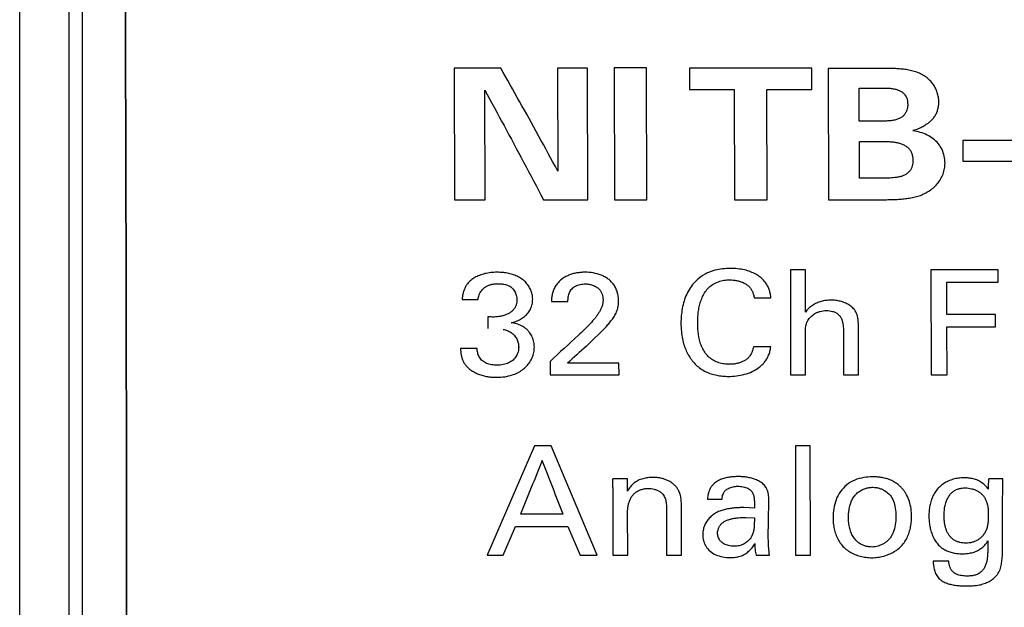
# Model space of a CAD drawing. Header units: inches. Extents: x 0 to 22, y 0 to 17.
# Tile 6 of 42: x 3.212 to 3.605, y 12.564 to 12.799. Entities that reach past the tile are written whole.
import ezdxf

# ---------------------------------------------------------------- set-up
doc = ezdxf.new("R2010")
doc.units = ezdxf.units.IN
doc.header["$LTSCALE"] = 1.21
doc.header["$MEASUREMENT"] = 0
doc.layers.get('0').update_dxf_attribs({"linetype": 'CONTINUOUS'})
doc.layers.add('03___PRT_ALL_CURVES', color=7, linetype='CONTINUOUS')

msp = doc.modelspace()

# ---------------------------------------------------------------- linework, layer by layer
at = {"color": 7, "linetype": 'CONTINUOUS'}
for p, q in [((3.231409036, 13.0243795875), (3.231409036, 11.939200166)), ((3.2117580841, 11.8829397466), (3.2117580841, 12.996784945)), ((3.2367580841, 11.9281116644), (3.2367580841, 12.9880858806))]:
    msp.add_line(p, q, dxfattribs=at)
for points, knots in [([(3.2531954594, 12.9487007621), (3.2533879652, 12.9103139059), (3.2537221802, 12.8314001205), (3.2540742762, 12.7105117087), (3.2542870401, 12.585305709), (3.2543333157, 12.5006266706), (3.2543324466, 12.4579220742)], [0, 0, 0, 0, 0.2346507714, 0.4823814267, 0.738959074, 1, 1, 1, 1]), ([(3.2533445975, 12.9490282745), (3.2535339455, 12.910534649), (3.2538627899, 12.8314747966), (3.2542093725, 12.7104470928), (3.2544187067, 12.5852386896), (3.2544642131, 12.500596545), (3.2544633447, 12.4579220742)], [0, 0, 0, 0, 0.2351464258, 0.4829519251, 0.739317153, 1, 1, 1, 1])]:
    msp.add_open_spline(points, degree=3, knots=knots, dxfattribs=at)
at = {"layer": '03___PRT_ALL_CURVES', "color": 40, "linetype": 'CONTINUOUS'}
for p, q in [((3.403752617, 12.7792760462), (3.3850972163, 12.7792764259)), ((3.3850972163, 12.7792764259), (3.3852380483, 12.726829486)), ((3.4383110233, 12.7792753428), (3.4263212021, 12.7792755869)), ((3.4263212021, 12.7792755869), (3.4264337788, 12.7382219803)), ((3.4384518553, 12.726828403), (3.4383110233, 12.7792753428)), ((3.4618360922, 12.7794185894), (3.4489240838, 12.7794188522)), ((3.4489240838, 12.7794188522), (3.44906534, 12.7268281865)), ((3.4619773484, 12.7268279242), (3.4618360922, 12.7794185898)), ((3.4789247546, 12.7792745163), (3.4789495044, 12.7707612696)), ((3.5277312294, 12.7792735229), (3.4789247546, 12.7792745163)), ((3.5277559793, 12.7707602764), (3.5277312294, 12.7792735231)), ((3.5568233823, 12.7792034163), (3.5343367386, 12.7792038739)), ((3.5343367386, 12.7792038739), (3.5344773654, 12.7268264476)), ((3.397397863, 12.7268292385), (3.3972823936, 12.7705489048)), ((3.4789495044, 12.7707612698), (3.4968599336, 12.7707609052)), ((3.4968599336, 12.7707609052), (3.4969760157, 12.7268272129)), ((3.5098524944, 12.7707606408), (3.5277559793, 12.7707602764)), ((3.5099685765, 12.7268269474), (3.5098524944, 12.7707606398)), ((3.5466883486, 12.7713292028), (3.5554352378, 12.7713290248)), ((3.5467251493, 12.7581979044), (3.5466883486, 12.7713292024)), ((3.5557164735, 12.7581977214), (3.5467251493, 12.7581979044)), ((3.5467848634, 12.7354221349), (3.5467470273, 12.7500801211)), ((3.5467470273, 12.7500801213), (3.5541592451, 12.7500799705)), ((3.5880042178, 12.7504409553), (3.5880258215, 12.7421848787)), ((3.6086534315, 12.750440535), (3.5880042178, 12.7504409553)), ((3.5880258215, 12.7421848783), (3.6086750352, 12.742184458)), ((3.5555317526, 12.7354219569), (3.5467848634, 12.7354221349)), ((3.3852380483, 12.726829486), (3.397397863, 12.7268292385)), ((3.420712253, 12.726828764), (3.4384518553, 12.726828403)), ((3.44906534, 12.7268281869), (3.4619773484, 12.7268279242)), ((3.4969760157, 12.7268272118), (3.5099685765, 12.7268269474)), ((3.5344773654, 12.7268264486), (3.5569640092, 12.726825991)), ((3.5251960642, 12.6987718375), (3.5192560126, 12.6987719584)), ((3.5192560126, 12.6987719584), (3.5193377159, 12.6569567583)), ((3.5252309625, 12.6819275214), (3.5251960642, 12.6987718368)), ((3.6021388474, 12.6988261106), (3.5752565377, 12.6988266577)), ((3.5752565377, 12.6988266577), (3.5753383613, 12.6569556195)), ((3.6021492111, 12.6939591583), (3.6021388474, 12.6988261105)), ((3.5816681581, 12.6809982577), (3.5816416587, 12.6939595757)), ((3.5816416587, 12.6939595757), (3.6021492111, 12.6939591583)), ((3.3882903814, 12.687009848), (3.3946104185, 12.6870097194)), ((3.4239219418, 12.6862586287), (3.4304855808, 12.6862584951)), ((3.5047938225, 12.6876385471), (3.5114810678, 12.687638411)), ((3.3985575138, 12.6800784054), (3.3985666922, 12.6753766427)), ((3.6009952, 12.6809978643), (3.5816681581, 12.6809982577)), ((3.6010047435, 12.6761288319), (3.6009952, 12.6809978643)), ((3.4378313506, 12.6683244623), (3.4458187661, 12.6762455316)), ((3.5817131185, 12.6569554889), (3.5816777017, 12.6761292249)), ((3.5816777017, 12.6761292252), (3.6010047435, 12.6761288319)), ((3.5252777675, 12.6569566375), (3.5252492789, 12.6725221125)), ((3.5403827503, 12.6743276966), (3.5404146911, 12.6569563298)), ((3.5464089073, 12.6569562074), (3.5463750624, 12.6753168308)), ((3.3942694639, 12.6673937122), (3.3876369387, 12.6673938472)), ((3.5113970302, 12.6680946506), (3.5045209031, 12.6680947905)), ((3.4233443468, 12.6623018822), (3.4233538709, 12.6569587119)), ((3.4508501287, 12.6615953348), (3.4302759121, 12.6615957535)), ((3.4508583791, 12.6569581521), (3.4508501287, 12.661595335)), ((3.4233538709, 12.6569587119), (3.4508583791, 12.6569581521)), ((3.5193377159, 12.6569567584), (3.5252777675, 12.6569566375)), ((3.5404146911, 12.6569563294), (3.5464089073, 12.6569562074)), ((3.5753383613, 12.6569556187), (3.5817131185, 12.6569554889)), ((3.4171474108, 12.6286293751), (3.3982019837, 12.5850045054)), ((3.4238471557, 12.6286292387), (3.4171474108, 12.6286293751)), ((3.4421586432, 12.5850036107), (3.4238471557, 12.6286292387)), ((3.5271419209, 12.6285686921), (3.5212685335, 12.6285688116)), ((3.5212685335, 12.6285688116), (3.5213250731, 12.5850019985)), ((3.5271984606, 12.58500188), (3.5271419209, 12.6285686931)), ((3.4542330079, 12.6154299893), (3.4483610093, 12.6154301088)), ((3.6040481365, 12.6154269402), (3.59835252, 12.6154270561)), ((3.448419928, 12.6119343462), (3.448452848, 12.5850034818)), ((3.4757684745, 12.5850029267), (3.4757437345, 12.6057176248)), ((3.4861162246, 12.6073503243), (3.491989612, 12.6073502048)), ((3.4543248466, 12.5850033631), (3.4543041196, 12.6025669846)), ((3.4697498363, 12.6043860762), (3.4697728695, 12.5850030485)), ((3.5048784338, 12.6037817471), (3.500620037, 12.6039593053)), ((3.4285635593, 12.6013591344), (3.411501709, 12.6013594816)), ((3.501505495, 12.6000233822), (3.5048833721, 12.5998387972)), ((3.4046447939, 12.5850043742), (3.409513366, 12.5964454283)), ((3.409513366, 12.5964454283), (3.4304542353, 12.5964450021)), ((3.4304542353, 12.5964450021), (3.4353366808, 12.5850037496)), ((3.3982019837, 12.5850045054), (3.4046447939, 12.5850043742)), ((3.4353366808, 12.5850037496), (3.4421586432, 12.5850036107)), ((3.448452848, 12.5850034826), (3.4543248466, 12.5850033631)), ((3.4697728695, 12.5850030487), (3.4757684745, 12.5850029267)), ((3.5055784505, 12.58500232), (3.5108963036, 12.5850022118)), ((3.5213250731, 12.5850019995), (3.5271984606, 12.58500188)), ((3.5823878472, 12.5826172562), (3.5761353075, 12.5826173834))]:
    msp.add_line(p, q, dxfattribs=at)
for centre, radius, start, end in [((6.504547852, 9.3281097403), 4.5398956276, 132.5480012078, 132.7417332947), ((6.5460673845, 9.1705874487), 4.6792409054, 131.6256364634, 131.7495197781), ((9.6251787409, 10.0748108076), 6.7076992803, 157.6759007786, 157.8728061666), ((-2.5434548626, 10.2790342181), 6.4076670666, 21.2494496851, 21.4543255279)]:
    msp.add_arc(centre, radius, start, end, dxfattribs=at)
for centre, major_axis, ratio, start_param, end_param in [((3.4397938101, 12.4579181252), (-0.0149698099, 0.997000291), 0.0111019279, -1.415862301, -1.4123124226), ((3.4456658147, 12.4579180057), (-0.0107155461, 0.997000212), 0.0104206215, -1.4172153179, -1.4122577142), ((3.5897304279, 12.4579150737), (0.0129526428, 0.9969997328), 0.006678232, -1.4162792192, -1.412058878), ((3.5953857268, 12.4579149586), (0.0240382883, 0.9969995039), 0.0049382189, -1.417595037, -1.4120265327), ((3.5952905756, 12.4579149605), (0.0027886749, 0.9969999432), 0.008325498, -1.436980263, -1.4176908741), ((3.5018904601, 12.4579168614), (0.0172955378, 0.9969996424), 0.0062309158, -1.4351061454, -1.4203652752)]:
    msp.add_ellipse(centre, major_axis=major_axis, ratio=ratio, start_param=start_param, end_param=end_param, dxfattribs=at)
for points in [[(3.4264337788, 12.7382219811), (3.4238599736, 12.7429762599), (3.4187479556, 12.7523558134), (3.411187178, 12.76603959), (3.4062186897, 12.7749062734), (3.403752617, 12.7792760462)], [(3.5716548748, 12.7768010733), (3.5710136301, 12.7771374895), (3.5696897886, 12.7777074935), (3.5676116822, 12.7783176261), (3.5654825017, 12.7787301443), (3.5633407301, 12.7789885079), (3.5611872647, 12.779133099), (3.5590198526, 12.7791963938), (3.5575579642, 12.7792034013), (3.5568233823, 12.7792034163)], [(3.5784333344, 12.7658245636), (3.5784315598, 12.7664553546), (3.5783252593, 12.7677003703), (3.5778834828, 12.7695306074), (3.577170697, 12.7712867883), (3.5761834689, 12.7729459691), (3.5749224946, 12.7744538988), (3.5733988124, 12.7757564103), (3.5722584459, 12.7764748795), (3.5716548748, 12.7768010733)], [(3.3972823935, 12.7705489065), (3.3998362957, 12.7658862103), (3.4049774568, 12.7564309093), (3.4128062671, 12.741822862), (3.4180678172, 12.7318666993), (3.420712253, 12.726828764)], [(3.5554352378, 12.7713290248), (3.5560823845, 12.7713290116), (3.5573283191, 12.7713396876), (3.559052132, 12.7712814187), (3.5606355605, 12.7710815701), (3.5620098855, 12.7707148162), (3.5631845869, 12.7701852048), (3.5641895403, 12.7695032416), (3.5649660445, 12.768707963), (3.5654868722, 12.7678247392), (3.5658150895, 12.7668803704), (3.5659911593, 12.7658916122), (3.5660257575, 12.7652297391), (3.5660266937, 12.7648958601)], [(3.5749564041, 12.7580564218), (3.5753568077, 12.7583754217), (3.5760789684, 12.7590729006), (3.5769623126, 12.7602750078), (3.5776404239, 12.7615837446), (3.5781173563, 12.7629583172), (3.5783922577, 12.7643857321), (3.5784346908, 12.7653423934), (3.5784333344, 12.7658245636)], [(3.5809138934, 12.7415280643), (3.5809115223, 12.7424510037), (3.5807069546, 12.7442525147), (3.579812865, 12.7468888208), (3.578328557, 12.7492587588), (3.5762684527, 12.7511872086), (3.573805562, 12.7526719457), (3.5710787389, 12.7537484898), (3.5691413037, 12.7542034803), (3.5681375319, 12.7543618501)], [(3.5721220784, 12.7289789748), (3.5728600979, 12.7293086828), (3.5742662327, 12.7300527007), (3.5761825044, 12.7314307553), (3.5778483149, 12.7330598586), (3.5791930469, 12.7349449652), (3.5801759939, 12.7370361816), (3.5807788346, 12.739256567), (3.5809158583, 12.740763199), (3.5809138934, 12.7415280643)], [(3.5569640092, 12.726825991), (3.5576960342, 12.7268259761), (3.5591574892, 12.7268377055), (3.5613384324, 12.7269099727), (3.563518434, 12.7270570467), (3.5657085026, 12.7273018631), (3.5678892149, 12.7276673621), (3.5700623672, 12.7281734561), (3.5714513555, 12.728669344), (3.5721220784, 12.7289789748)], [(3.4022777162, 12.6978564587), (3.401388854, 12.6978564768), (3.3996750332, 12.6977638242), (3.3972713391, 12.6973486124), (3.3951086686, 12.6966631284), (3.3932853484, 12.6957639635), (3.3918080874, 12.6947285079), (3.3906383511, 12.6935988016), (3.3897578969, 12.6923934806), (3.3891253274, 12.6911316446), (3.3886757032, 12.6898069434), (3.388390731, 12.6884141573), (3.3883074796, 12.6874809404), (3.3882903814, 12.687009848)], [(3.4164190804, 12.6871219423), (3.4164177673, 12.6877652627), (3.4162677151, 12.6890221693), (3.4156764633, 12.6908366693), (3.4147584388, 12.6925271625), (3.4135360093, 12.6940510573), (3.4120134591, 12.6953318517), (3.4102480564, 12.6963246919), (3.408333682, 12.6970466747), (3.4063611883, 12.6975233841), (3.4043362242, 12.6977971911), (3.4029678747, 12.6978564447), (3.4022777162, 12.6978564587)], [(3.4372708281, 12.6978557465), (3.4367135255, 12.6978557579), (3.4356052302, 12.6978111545), (3.4339578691, 12.6976031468), (3.4323371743, 12.6972394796), (3.4307561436, 12.6966988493), (3.4292574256, 12.6959575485), (3.4283426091, 12.6953376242), (3.4279050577, 12.6949940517)], [(3.5114810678, 12.687638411), (3.5114359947, 12.6881495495), (3.5112923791, 12.6891576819), (3.5109059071, 12.6906430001), (3.5103465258, 12.6920522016), (3.5095893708, 12.6933987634), (3.5085575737, 12.6947004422), (3.5072130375, 12.6959427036), (3.5055128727, 12.6970973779), (3.503387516, 12.6980996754), (3.5009236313, 12.6988437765), (3.4982014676, 12.6992959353), (3.4962643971, 12.6993979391), (3.4952611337, 12.6993979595)], [(3.4279050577, 12.6949940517), (3.427458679, 12.6946397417), (3.4266397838, 12.6938718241), (3.4256071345, 12.6925459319), (3.4248027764, 12.69108713), (3.4242671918, 12.6895221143), (3.423997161, 12.6878928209), (3.4239359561, 12.6868056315), (3.4239219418, 12.6862586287)], [(3.4822452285, 12.6776362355), (3.4822438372, 12.6783492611), (3.4822810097, 12.6797725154), (3.4824746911, 12.6819003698), (3.482819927, 12.6840171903), (3.4833577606, 12.6861340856), (3.4841491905, 12.6881749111), (3.485240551, 12.6900908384), (3.4866447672, 12.6918006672), (3.4883939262, 12.6932072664), (3.490477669, 12.6941655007), (3.4927285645, 12.6947078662), (3.4942526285, 12.6948246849), (3.4950278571, 12.6948246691)], [(3.410112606, 12.6870094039), (3.4101133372, 12.6866509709), (3.4100632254, 12.685944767), (3.4098351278, 12.684909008), (3.4094460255, 12.6839222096), (3.4088487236, 12.6829781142), (3.4079929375, 12.6821318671), (3.4069273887, 12.6814130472), (3.4056542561, 12.6808135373), (3.4041548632, 12.6803498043), (3.402453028, 12.6800628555), (3.400591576, 12.6799650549), (3.3992524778, 12.6800215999), (3.3985575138, 12.6800784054)], [(3.4078118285, 12.6777009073), (3.4084818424, 12.6778402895), (3.4097741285, 12.6782163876), (3.4115930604, 12.6790573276), (3.413232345, 12.6801703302), (3.4146337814, 12.6815824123), (3.4156602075, 12.6832871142), (3.4162805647, 12.6851745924), (3.4164204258, 12.6864627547), (3.4164190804, 12.6871219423)], [(3.4444813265, 12.6867218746), (3.4444822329, 12.6862769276), (3.4443927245, 12.6854016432), (3.444039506, 12.6841232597), (3.4435184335, 12.6829060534), (3.4428740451, 12.6817583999), (3.4421262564, 12.6806683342), (3.4415844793, 12.6799637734), (3.4413095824, 12.6796116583)], [(3.4458187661, 12.6762455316), (3.4462283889, 12.6767283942), (3.4470505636, 12.6776871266), (3.4482213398, 12.6791555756), (3.4492721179, 12.6807229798), (3.4501063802, 12.6824604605), (3.4505745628, 12.6843476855), (3.4506694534, 12.6856147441), (3.4506681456, 12.6862580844)], [(3.5354209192, 12.6867200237), (3.5347601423, 12.6867200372), (3.5334555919, 12.6866515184), (3.5315365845, 12.6862774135), (3.5296944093, 12.6856181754), (3.527966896, 12.6846909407), (3.526418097, 12.6834785), (3.5255830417, 12.6824849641), (3.5252309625, 12.6819275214)], [(3.5453034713, 12.6820967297), (3.5449884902, 12.6827068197), (3.5441624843, 12.6837428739), (3.5426288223, 12.684888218), (3.5409414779, 12.6857238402), (3.5391518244, 12.6863102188), (3.5372972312, 12.6866557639), (3.53605, 12.6867200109), (3.5354209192, 12.6867200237)], [(3.5463750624, 12.6753168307), (3.5463741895, 12.6757692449), (3.5463778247, 12.6766768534), (3.5463432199, 12.6780375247), (3.5462065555, 12.6794262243), (3.5458957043, 12.6808032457), (3.5455326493, 12.6816751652), (3.5453034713, 12.6820967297)], [(3.4413095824, 12.6796116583), (3.4406835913, 12.6788252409), (3.4393445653, 12.6772724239), (3.4370959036, 12.674976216), (3.4354730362, 12.6734621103), (3.4346357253, 12.6727011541)], [(3.4755594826, 12.6775796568), (3.475561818, 12.6763824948), (3.4756807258, 12.6741322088), (3.4761260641, 12.6712371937), (3.4767968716, 12.6686810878), (3.4776742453, 12.666408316), (3.4787491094, 12.6643741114), (3.4800523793, 12.6625138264), (3.4816143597, 12.6608092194), (3.4834133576, 12.6593276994), (3.4854161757, 12.6581412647), (3.4875860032, 12.6572813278), (3.4898475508, 12.6567064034), (3.4921754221, 12.656380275), (3.4937428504, 12.6563116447), (3.4945328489, 12.6563116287)], [(3.4950256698, 12.6611305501), (3.4942828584, 12.6611305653), (3.4928179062, 12.6612248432), (3.490645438, 12.6616891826), (3.4886080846, 12.6625398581), (3.4868307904, 12.6638361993), (3.4853508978, 12.6654679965), (3.4842066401, 12.6673215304), (3.4833879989, 12.6693257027), (3.4828398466, 12.6713877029), (3.4824840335, 12.6734592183), (3.4822870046, 12.6755417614), (3.4822465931, 12.6769369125), (3.4822452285, 12.6776362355)], [(3.5252492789, 12.6725221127), (3.5252485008, 12.6729309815), (3.5252389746, 12.6737527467), (3.5252576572, 12.6749873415), (3.5253705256, 12.6762559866), (3.5256554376, 12.6775157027), (3.5260098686, 12.6783047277), (3.526241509, 12.6786802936)], [(3.3876369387, 12.6673938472), (3.3876548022, 12.6669678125), (3.3877103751, 12.6661172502), (3.3878853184, 12.6648440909), (3.3881880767, 12.6635836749), (3.3886617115, 12.6623506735), (3.3893446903, 12.6612011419), (3.3899062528, 12.6605167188), (3.3902134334, 12.660190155)], [(3.4021022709, 12.6559566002), (3.4032429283, 12.655956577), (3.4053732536, 12.6561415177), (3.4080769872, 12.6567822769), (3.4104116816, 12.6577174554), (3.4123998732, 12.6589205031), (3.4140174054, 12.6603586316), (3.4152983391, 12.6620030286), (3.4162823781, 12.6638385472), (3.4169271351, 12.6658476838), (3.417082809, 12.6672192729), (3.4170815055, 12.6679201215)], [(3.5045209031, 12.6680947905), (3.5044613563, 12.6677807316), (3.5043196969, 12.6671562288), (3.5040215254, 12.6662328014), (3.5036169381, 12.6653287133), (3.5030663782, 12.6644517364), (3.5026018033, 12.6639094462), (3.5023444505, 12.6636475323)], [(3.5023444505, 12.6636475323), (3.5020287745, 12.6633419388), (3.5013446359, 12.6628031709), (3.5001898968, 12.6621695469), (3.4989573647, 12.6616985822), (3.4976815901, 12.6613722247), (3.4963668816, 12.661175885), (3.4954758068, 12.661130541), (3.4950256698, 12.6611305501)], [(3.3902134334, 12.660190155), (3.3906349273, 12.6597328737), (3.3915565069, 12.6589182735), (3.393120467, 12.6579386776), (3.3948073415, 12.6571767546), (3.3965643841, 12.6566115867), (3.3983737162, 12.6562209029), (3.4002218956, 12.6559994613), (3.4014720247, 12.655956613), (3.4021022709, 12.6559566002)], [(3.4643637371, 12.6160314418), (3.4636844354, 12.6160314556), (3.4623436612, 12.6159431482), (3.4603672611, 12.6155394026), (3.4584818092, 12.6148314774), (3.4567497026, 12.6137476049), (3.4553379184, 12.6122619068), (3.4546170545, 12.6111421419), (3.4542937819, 12.6105474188)], [(3.4984189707, 12.616330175), (3.4978154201, 12.6163301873), (3.4966136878, 12.6162898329), (3.4948256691, 12.6160934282), (3.4930567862, 12.6157334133), (3.4913101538, 12.6151575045), (3.4896696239, 12.6143090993), (3.488719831, 12.6135327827), (3.4882932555, 12.6130771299)], [(3.5095468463, 12.6118741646), (3.5092309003, 12.6124502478), (3.5084226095, 12.6134169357), (3.5069577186, 12.6144442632), (3.5053594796, 12.6151843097), (3.5036788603, 12.6157132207), (3.5019465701, 12.6160745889), (3.5001849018, 12.6162885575), (3.499008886, 12.616330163), (3.4984189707, 12.616330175)], [(3.5521698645, 12.6162114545), (3.5509217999, 12.6162114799), (3.548477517, 12.6160393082), (3.5448447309, 12.6150732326), (3.5416047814, 12.6131565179), (3.5390370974, 12.6104507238), (3.5373423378, 12.6071351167), (3.5364252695, 12.6035536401), (3.5362389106, 12.6011341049), (3.5362404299, 12.5999041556)], [(3.5884092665, 12.6158457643), (3.5876909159, 12.6158457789), (3.586273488, 12.6157389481), (3.5841919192, 12.615291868), (3.5821942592, 12.6145672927), (3.5803062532, 12.6135476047), (3.5786138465, 12.6122230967), (3.5772250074, 12.6105949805), (3.5761514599, 12.6087478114), (3.575373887, 12.6067808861), (3.5748515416, 12.6047487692), (3.5745506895, 12.6026710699), (3.5744858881, 12.6012718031), (3.5744867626, 12.6005672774)], [(3.4624850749, 12.6116326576), (3.4628901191, 12.6116326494), (3.463692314, 12.6115736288), (3.4648795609, 12.6113249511), (3.4660278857, 12.6109190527), (3.4671084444, 12.6103525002), (3.4677582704, 12.6098634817), (3.4680612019, 12.6095845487)], [(3.4680612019, 12.6095845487), (3.4684758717, 12.6091846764), (3.4691148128, 12.6082290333), (3.4696337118, 12.6064834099), (3.4697489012, 12.6051190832), (3.4697498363, 12.6043860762)], [(3.4882932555, 12.6130771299), (3.4880122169, 12.6127604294), (3.4875165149, 12.612087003), (3.4869367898, 12.6109682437), (3.4865207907, 12.6097972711), (3.4862511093, 12.6085872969), (3.4861659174, 12.6077638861), (3.4861162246, 12.6073503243)], [(3.4983034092, 12.6124757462), (3.4986590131, 12.612475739), (3.4993382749, 12.6124438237), (3.500364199, 12.6122995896), (3.5013530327, 12.6120474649), (3.5022717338, 12.6116777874), (3.5030893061, 12.6111754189), (3.5035446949, 12.6107391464), (3.5037447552, 12.6104874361)], [(3.5805627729, 12.600685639), (3.5805618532, 12.6014259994), (3.5806159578, 12.602858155), (3.5809180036, 12.6048899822), (3.5814726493, 12.6067186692), (3.5822187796, 12.6082231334), (3.5831183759, 12.6094575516), (3.5841338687, 12.6104062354), (3.5852428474, 12.6110667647), (3.5864353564, 12.6115039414), (3.5877009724, 12.6117589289), (3.5885536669, 12.6118136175), (3.5889855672, 12.6118136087)], [(3.5889855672, 12.6118136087), (3.5893999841, 12.6118136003), (3.5902218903, 12.6117597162), (3.5914399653, 12.6115332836), (3.5926252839, 12.6111665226), (3.5937619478, 12.6106571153), (3.59482036, 12.6100000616), (3.5954509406, 12.6094588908), (3.5957430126, 12.6091568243)], [(3.5957430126, 12.6091568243), (3.5960711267, 12.6088265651), (3.596640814, 12.6081087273), (3.5972876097, 12.6068906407), (3.5977395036, 12.6056003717), (3.5980243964, 12.6042830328), (3.5981609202, 12.6029452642), (3.5981798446, 12.6020492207), (3.5981804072, 12.6015992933)], [(3.4897451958, 12.6019621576), (3.4892059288, 12.6016586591), (3.4881884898, 12.6009811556), (3.4868279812, 12.5997432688), (3.4856926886, 12.5983020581), (3.4848550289, 12.5966576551), (3.4843679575, 12.5948705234), (3.4842624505, 12.5936592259), (3.4842631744, 12.5930423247)], [(3.500620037, 12.6039593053), (3.5000045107, 12.6039593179), (3.4987747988, 12.6039404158), (3.4969359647, 12.6038313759), (3.4950976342, 12.6036161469), (3.4932617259, 12.6032623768), (3.4914553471, 12.6027498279), (3.4903005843, 12.6022618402), (3.4897451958, 12.6019621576)], [(3.5981804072, 12.6015992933), (3.5981810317, 12.601099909), (3.5981808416, 12.600100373), (3.5981244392, 12.5986027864), (3.5979578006, 12.5970936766), (3.5976086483, 12.5955730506), (3.5969964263, 12.5941163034), (3.596400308, 12.5932688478), (3.5960744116, 12.5928549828)], [(3.5362404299, 12.5999041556), (3.5362413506, 12.5991587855), (3.5363178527, 12.5976765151), (3.5366644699, 12.5954666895), (3.5372636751, 12.5933060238), (3.5381671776, 12.5912041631), (3.5394061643, 12.5892657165), (3.5410010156, 12.5876078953), (3.5428811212, 12.5862757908), (3.5449390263, 12.5852534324), (3.5471174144, 12.5845213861), (3.5493850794, 12.5840695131), (3.5509264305, 12.5839617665), (3.5517070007, 12.5839617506)], [(3.5517070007, 12.5839617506), (3.5524966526, 12.5839617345), (3.5540570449, 12.5840720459), (3.5563526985, 12.5845338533), (3.5585683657, 12.585282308), (3.560681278, 12.5863343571), (3.5626139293, 12.5877010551), (3.5642644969, 12.5893958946), (3.5655523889, 12.5913769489), (3.5664927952, 12.5935148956), (3.567126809, 12.5957400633), (3.5674926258, 12.5980197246), (3.5675716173, 12.5995522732), (3.5675706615, 12.6003236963)], [(3.5744867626, 12.6005672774), (3.5744875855, 12.5999043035), (3.5745443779, 12.5985830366), (3.5748021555, 12.5966092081), (3.575249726, 12.5946614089), (3.5759168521, 12.592754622), (3.5768331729, 12.5909435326), (3.5776209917, 12.5898471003), (3.57806806, 12.5893309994)], [(3.5892018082, 12.5898123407), (3.588803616, 12.5898123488), (3.5880110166, 12.5898529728), (3.586831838, 12.5900480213), (3.5856670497, 12.5904064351), (3.5845768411, 12.5909558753), (3.5836056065, 12.5917091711), (3.5827782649, 12.5926050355), (3.5820994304, 12.5935974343), (3.581550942, 12.5946927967), (3.5811185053, 12.5959212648), (3.5808038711, 12.5973011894), (3.5806095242, 12.5988510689), (3.5805635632, 12.6000494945), (3.5805627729, 12.600685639)], [(3.5033874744, 12.5918286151), (3.5030769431, 12.591367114), (3.5023306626, 12.5905166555), (3.5007986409, 12.5894261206), (3.4988896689, 12.588668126), (3.4974644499, 12.5885397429), (3.4967053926, 12.5885397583)], [(3.6023972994, 12.5782224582), (3.6027525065, 12.578884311), (3.6032510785, 12.5802770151), (3.6036117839, 12.5824351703), (3.6038048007, 12.5845890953), (3.603884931, 12.5866976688), (3.6038975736, 12.5887947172), (3.6038896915, 12.5902033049), (3.6038888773, 12.5909087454)], [(3.5050177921, 12.5895705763), (3.5050187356, 12.5887445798), (3.5050991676, 12.5871580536), (3.5053797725, 12.5856974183), (3.5055784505, 12.58500232)], [(3.57806806, 12.5893309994), (3.5784518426, 12.5888689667), (3.5793099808, 12.5880535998), (3.5808072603, 12.5870893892), (3.5824378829, 12.5863693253), (3.5841408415, 12.5858739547), (3.5859062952, 12.585593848), (3.5870987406, 12.5855494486), (3.5877011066, 12.5855494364)], [(3.5893422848, 12.572710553), (3.5900317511, 12.572710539), (3.5914091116, 12.5727291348), (3.5934813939, 12.5728948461), (3.5955288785, 12.5732775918), (3.5975343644, 12.5739676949), (3.599423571, 12.574983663), (3.6011440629, 12.5763768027), (3.602039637, 12.5775518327), (3.6023972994, 12.5782224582)]]:
    msp.add_open_spline(points, degree=3, dxfattribs=at)
for points, knots in [([(3.5660266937, 12.7648958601), (3.5660275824, 12.7645788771), (3.5659994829, 12.7639496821), (3.5658527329, 12.7630203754), (3.5656228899, 12.7622574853), (3.5653467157, 12.7616489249), (3.5650882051, 12.761203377), (3.5647674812, 12.7607712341), (3.564384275, 12.7603617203), (3.5639486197, 12.7599819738), (3.5632912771, 12.7595108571), (3.5623318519, 12.7589965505), (3.5609353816, 12.7585453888), (3.5593410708, 12.7582900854), (3.55760947, 12.7581963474), (3.5563628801, 12.7581977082), (3.5557164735, 12.7581977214)], [0, 0, 0, 0, 0.0909090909, 0.1818181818, 0.2727272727, 0.3181818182, 0.3636363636, 0.4090909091, 0.4545454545, 0.5, 0.5454545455, 0.6363636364, 0.7272727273, 0.8181818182, 0.9090909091, 1, 1, 1, 1]), ([(3.5681371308, 12.7545105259), (3.5689128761, 12.7546872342), (3.5699829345, 12.7550466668), (3.5712379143, 12.7556145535), (3.5721066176, 12.7560719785), (3.5727722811, 12.7564670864), (3.5732748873, 12.7567879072), (3.5736406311, 12.7570319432), (3.5739953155, 12.7572790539), (3.5743387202, 12.7575259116), (3.5746675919, 12.7577786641), (3.5748648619, 12.7579599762), (3.5749564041, 12.7580564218)], [0, 0, 0, 0, 0.25, 0.375, 0.5, 0.625, 0.6875, 0.75, 0.8125, 0.875, 0.9375, 1, 1, 1, 1]), ([(3.5541592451, 12.7500799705), (3.5548353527, 12.7500799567), (3.5561288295, 12.7500749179), (3.5578687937, 12.7500271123), (3.5594810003, 12.7499297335), (3.560989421, 12.7497622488), (3.5624161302, 12.7494813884), (3.5637945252, 12.7490397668), (3.5648858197, 12.7485046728), (3.565678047, 12.7479760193), (3.5662212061, 12.7475279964), (3.5667087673, 12.7470187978), (3.5671148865, 12.746453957), (3.5674369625, 12.7458543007), (3.5676881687, 12.7452215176), (3.5678730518, 12.7445682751), (3.5680405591, 12.7436756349), (3.5680855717, 12.7430075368), (3.5680867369, 12.7425557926)], [0, 0, 0, 0, 0.0833333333, 0.1666666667, 0.25, 0.3333333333, 0.4166666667, 0.5, 0.5833333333, 0.625, 0.6666666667, 0.7083333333, 0.75, 0.7916666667, 0.8333333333, 0.875, 0.9166666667, 1, 1, 1, 1]), ([(3.5680867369, 12.7425557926), (3.5680877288, 12.7421711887), (3.5680517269, 12.7414040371), (3.5678844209, 12.7404501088), (3.5676454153, 12.7396897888), (3.5674076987, 12.739137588), (3.5671032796, 12.7386077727), (3.5667272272, 12.738116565), (3.5662906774, 12.7376725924), (3.5656393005, 12.7371385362), (3.564722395, 12.7365840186), (3.5635271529, 12.7361036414), (3.5622516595, 12.7357900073), (3.5609183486, 12.7356039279), (3.5595480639, 12.735500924), (3.558197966, 12.7354450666), (3.5568642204, 12.7354236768), (3.5559752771, 12.7354219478), (3.5555317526, 12.7354219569)], [0, 0, 0, 0, 0.0769230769, 0.1538461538, 0.1923076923, 0.2307692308, 0.2692307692, 0.3076923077, 0.3461538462, 0.3846153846, 0.4615384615, 0.5384615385, 0.6153846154, 0.6923076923, 0.7692307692, 0.8461538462, 0.9230769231, 1, 1, 1, 1]), ([(3.4506681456, 12.6862580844), (3.4506667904, 12.6869247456), (3.4505835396, 12.6881822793), (3.4502195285, 12.6899439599), (3.4496340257, 12.6915034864), (3.4488245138, 12.6928936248), (3.4478069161, 12.6941310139), (3.4466192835, 12.6951904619), (3.4452462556, 12.6960707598), (3.4432497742, 12.6969872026), (3.4405303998, 12.6976897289), (3.4383691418, 12.6978557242), (3.4372708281, 12.6978557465)], [0, 0, 0, 0, 0.0833333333, 0.1666666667, 0.25, 0.3333333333, 0.4166666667, 0.5, 0.5833333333, 0.6666666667, 0.8333333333, 1, 1, 1, 1]), ([(3.4952611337, 12.6993979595), (3.4942096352, 12.6993979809), (3.4921337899, 12.6992818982), (3.4895832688, 12.6988172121), (3.4876118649, 12.6982206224), (3.4861840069, 12.6976534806), (3.4848165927, 12.6969523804), (3.4831003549, 12.6958426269), (3.4811658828, 12.694158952), (3.4792539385, 12.6917829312), (3.4777915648, 12.6891335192), (3.4767509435, 12.6863329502), (3.4760510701, 12.6834570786), (3.4756424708, 12.6805356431), (3.4755575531, 12.6785688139), (3.4755594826, 12.6775796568)], [0, 0, 0, 0, 0.0909090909, 0.1818181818, 0.2272727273, 0.2727272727, 0.3181818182, 0.3636363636, 0.4545454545, 0.5454545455, 0.6363636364, 0.7272727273, 0.8181818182, 0.9090909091, 1, 1, 1, 1]), ([(3.3946104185, 12.6870097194), (3.3946444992, 12.6873187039), (3.3947531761, 12.6879209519), (3.3950430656, 12.6888410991), (3.3954731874, 12.6897611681), (3.396231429, 12.6909268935), (3.3972871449, 12.6919460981), (3.3986569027, 12.6926407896), (3.3998193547, 12.693009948), (3.4010966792, 12.6932286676), (3.40198938, 12.6932777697), (3.4024638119, 12.69327776)], [0, 0, 0, 0, 0.1, 0.2, 0.3, 0.4, 0.6, 0.7, 0.8, 0.9, 1, 1, 1, 1]), ([(3.4024638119, 12.69327776), (3.4031929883, 12.6932777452), (3.4042306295, 12.6932100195), (3.405524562, 12.6929565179), (3.4064285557, 12.692677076), (3.40728351, 12.6922825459), (3.4080383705, 12.6917661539), (3.4086832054, 12.6911133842), (3.4092084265, 12.6903640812), (3.4096141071, 12.6895507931), (3.4099029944, 12.6886969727), (3.410072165, 12.6878483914), (3.4101120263, 12.687293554), (3.410112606, 12.6870094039)], [0, 0, 0, 0, 0.1666666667, 0.25, 0.3333333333, 0.4166666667, 0.5, 0.5833333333, 0.6666666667, 0.75, 0.8333333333, 0.9166666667, 1, 1, 1, 1]), ([(3.4304855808, 12.6862584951), (3.4304843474, 12.6868652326), (3.430538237, 12.687750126), (3.4308010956, 12.6889421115), (3.4311108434, 12.6897927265), (3.4315451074, 12.690579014), (3.432107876, 12.6912882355), (3.4327714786, 12.6918969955), (3.4337949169, 12.6925688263), (3.4353374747, 12.6930893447), (3.436758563, 12.6932158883), (3.4375237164, 12.6932158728)], [0, 0, 0, 0, 0.1666666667, 0.25, 0.3333333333, 0.4166666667, 0.5, 0.5833333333, 0.6666666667, 0.8333333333, 1, 1, 1, 1]), ([(3.4375237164, 12.6932158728), (3.4378296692, 12.6932158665), (3.4384319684, 12.6931808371), (3.4393738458, 12.6930238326), (3.4403246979, 12.6927548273), (3.4412621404, 12.6923670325), (3.4420275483, 12.6919205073), (3.4425967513, 12.6914816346), (3.4429898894, 12.6911138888), (3.4433482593, 12.6906981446), (3.4436613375, 12.6902282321), (3.4439223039, 12.6897149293), (3.4441990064, 12.6889896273), (3.4444214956, 12.6880031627), (3.4444804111, 12.6871712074), (3.4444813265, 12.6867218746)], [0, 0, 0, 0, 0.1, 0.2, 0.3, 0.4, 0.5, 0.55, 0.6, 0.65, 0.7, 0.75, 0.8, 0.9, 1, 1, 1, 1]), ([(3.4950278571, 12.6948246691), (3.4954996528, 12.6948246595), (3.4964130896, 12.6947772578), (3.4977969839, 12.6945727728), (3.499157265, 12.6942267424), (3.5004438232, 12.6937380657), (3.501630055, 12.6930943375), (3.5024916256, 12.6924210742), (3.5030721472, 12.6918076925), (3.50345413, 12.691303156), (3.5037845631, 12.6907603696), (3.504161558, 12.6899940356), (3.5045246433, 12.6889597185), (3.5047149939, 12.6880985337), (3.5047938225, 12.6876385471)], [0, 0, 0, 0, 0.1, 0.2, 0.3, 0.4, 0.5, 0.6, 0.65, 0.7, 0.75, 0.8, 0.9, 1, 1, 1, 1]), ([(3.526241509, 12.6786802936), (3.526544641, 12.6792020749), (3.5271115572, 12.6799294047), (3.5281238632, 12.6808163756), (3.528998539, 12.6814087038), (3.5300039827, 12.6819173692), (3.5311178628, 12.6822949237), (3.532318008, 12.6825132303), (3.5331675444, 12.6825607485), (3.5336113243, 12.6825607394)], [0, 0, 0, 0, 0.25, 0.375, 0.5, 0.625, 0.75, 0.875, 1, 1, 1, 1]), ([(3.5336113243, 12.6825607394), (3.534026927, 12.682560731), (3.5348504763, 12.6825180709), (3.535868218, 12.6823333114), (3.5366625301, 12.6820769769), (3.5372332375, 12.6818247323), (3.5377734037, 12.6815002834), (3.5382670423, 12.68110705), (3.5387091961, 12.6806594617), (3.5392290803, 12.6799996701), (3.5397343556, 12.6790903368), (3.5401091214, 12.6779104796), (3.5403001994, 12.6767236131), (3.540375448, 12.6755255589), (3.5403819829, 12.6747273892), (3.5403827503, 12.6743276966)], [0, 0, 0, 0, 0.1, 0.2, 0.25, 0.3, 0.35, 0.4, 0.45, 0.5, 0.6, 0.7, 0.8, 0.9, 1, 1, 1, 1]), ([(3.4170815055, 12.6679201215), (3.4170802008, 12.6686215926), (3.4169434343, 12.6699930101), (3.4163268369, 12.6719993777), (3.4154539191, 12.6735198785), (3.4145502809, 12.6746044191), (3.4137788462, 12.6753362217), (3.4129176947, 12.6759731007), (3.4119770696, 12.6765047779), (3.4109868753, 12.6769355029), (3.409604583, 12.6773909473), (3.4085417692, 12.6776046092), (3.4078118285, 12.6777009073)], [0, 0, 0, 0, 0.1428571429, 0.2857142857, 0.4285714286, 0.5, 0.5714285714, 0.6428571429, 0.7142857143, 0.7857142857, 0.8571428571, 1, 1, 1, 1]), ([(3.4045753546, 12.6750873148), (3.4051525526, 12.674970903), (3.4062602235, 12.6746472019), (3.4075568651, 12.6739925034), (3.4084784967, 12.6733067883), (3.4090931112, 12.6727095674), (3.4096194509, 12.6720296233), (3.4101993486, 12.6710390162), (3.4106895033, 12.6696772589), (3.4108277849, 12.6685549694), (3.4108288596, 12.6679773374)], [0, 0, 0, 0, 0.1666666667, 0.3333333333, 0.4166666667, 0.5, 0.5833333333, 0.6666666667, 0.8333333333, 1, 1, 1, 1]), ([(3.402215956, 12.6607753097), (3.401433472, 12.6607753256), (3.3999530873, 12.6609028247), (3.3983128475, 12.6613540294), (3.3971289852, 12.6619380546), (3.396344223, 12.6624906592), (3.39567664, 12.6631760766), (3.3951414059, 12.663958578), (3.3947352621, 12.6647996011), (3.3944529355, 12.6656766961), (3.3942952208, 12.6665427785), (3.3942649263, 12.6671061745), (3.3942694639, 12.6673937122)], [0, 0, 0, 0, 0.1666666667, 0.3333333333, 0.4166666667, 0.5, 0.5833333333, 0.6666666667, 0.75, 0.8333333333, 0.9166666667, 1, 1, 1, 1]), ([(3.4108288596, 12.6679773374), (3.4108294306, 12.6676704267), (3.41078877, 12.6670695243), (3.410608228, 12.666154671), (3.4102990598, 12.6652378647), (3.4098625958, 12.6643585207), (3.4092959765, 12.6635379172), (3.4085938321, 12.6628076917), (3.4077712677, 12.6621979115), (3.406524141, 12.6615260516), (3.4047541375, 12.6609583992), (3.4031009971, 12.6607752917), (3.402215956, 12.6607753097)], [0, 0, 0, 0, 0.0833333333, 0.1666666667, 0.25, 0.3333333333, 0.4166666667, 0.5, 0.5833333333, 0.6666666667, 0.8333333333, 1, 1, 1, 1]), ([(3.4945328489, 12.6563116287), (3.4956176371, 12.6563116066), (3.497768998, 12.6564385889), (3.5010060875, 12.6570623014), (3.5040593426, 12.6581712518), (3.5063220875, 12.6595187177), (3.5079149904, 12.6608700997), (3.5089768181, 12.6620219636), (3.509876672, 12.6633248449), (3.51059259, 12.6647750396), (3.5111211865, 12.666370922), (3.511330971, 12.6674992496), (3.5113970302, 12.6680946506)], [0, 0, 0, 0, 0.1428571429, 0.2857142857, 0.4285714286, 0.5714285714, 0.6428571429, 0.7142857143, 0.7857142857, 0.8571428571, 0.9285714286, 1, 1, 1, 1]), ([(3.4757437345, 12.605717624), (3.4757422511, 12.6068695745), (3.4755374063, 12.6084529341), (3.4748991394, 12.6102952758), (3.4742331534, 12.6115241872), (3.4733680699, 12.612610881), (3.4723521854, 12.6135484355), (3.4711904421, 12.6143494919), (3.469924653, 12.6149876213), (3.4685771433, 12.6154702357), (3.4671759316, 12.6158024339), (3.4657721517, 12.6159905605), (3.4648387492, 12.6160314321), (3.4643637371, 12.6160314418)], [0, 0, 0, 0, 0.1666666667, 0.25, 0.3333333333, 0.4166666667, 0.5, 0.5833333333, 0.6666666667, 0.75, 0.8333333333, 0.9166666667, 1, 1, 1, 1]), ([(3.5675706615, 12.6003236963), (3.567569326, 12.6014015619), (3.5674196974, 12.6034866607), (3.5667573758, 12.6064543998), (3.5658377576, 12.6086650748), (3.5649411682, 12.6101772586), (3.5641965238, 12.6111904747), (3.5634185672, 12.6120626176), (3.5623415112, 12.6130781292), (3.5609645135, 12.6140827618), (3.5592874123, 12.6149500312), (3.5575836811, 12.6155455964), (3.5558158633, 12.6159441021), (3.5539923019, 12.6161669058), (3.5527791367, 12.6162114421), (3.5521698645, 12.6162114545)], [0, 0, 0, 0, 0.0909090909, 0.1818181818, 0.2727272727, 0.3181818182, 0.3636363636, 0.4090909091, 0.4545454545, 0.5454545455, 0.6363636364, 0.7272727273, 0.8181818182, 0.9090909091, 1, 1, 1, 1]), ([(3.5983026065, 12.6112708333), (3.5979119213, 12.611754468), (3.5973059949, 12.6124520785), (3.5963936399, 12.613310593), (3.595659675, 12.6138928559), (3.5948662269, 12.6143972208), (3.5940188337, 12.6148150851), (3.5931337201, 12.6151531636), (3.5919112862, 12.615506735), (3.5903298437, 12.6157794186), (3.5890538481, 12.6158457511), (3.5884092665, 12.6158457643)], [0, 0, 0, 0, 0.1666666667, 0.25, 0.3333333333, 0.4166666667, 0.5, 0.5833333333, 0.6666666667, 0.8333333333, 1, 1, 1, 1]), ([(3.4543041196, 12.6025669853), (3.4543034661, 12.6030859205), (3.4543654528, 12.6040723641), (3.4545907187, 12.6052764), (3.4548595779, 12.6061906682), (3.4551895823, 12.6070739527), (3.4557113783, 12.6080964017), (3.4565440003, 12.6091989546), (3.4575723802, 12.6100972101), (3.458734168, 12.6107873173), (3.459982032, 12.6112792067), (3.4612351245, 12.6115657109), (3.4620585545, 12.6116326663), (3.4624850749, 12.6116326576)], [0, 0, 0, 0, 0.1, 0.2, 0.25, 0.3, 0.4, 0.5, 0.6, 0.7, 0.8, 0.9, 1, 1, 1, 1]), ([(3.491989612, 12.6073502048), (3.4920086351, 12.6076951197), (3.4920839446, 12.6083326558), (3.4922817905, 12.6090924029), (3.4925072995, 12.6096478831), (3.4927124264, 12.6100386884), (3.4929549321, 12.6103978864), (3.4932347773, 12.6107208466), (3.4935465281, 12.6110105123), (3.4940012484, 12.611357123), (3.4946349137, 12.6117197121), (3.4954544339, 12.612047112), (3.4966431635, 12.6123664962), (3.4976140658, 12.6124757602), (3.4983034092, 12.6124757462)], [0, 0, 0, 0, 0.1, 0.2, 0.25, 0.3, 0.35, 0.4, 0.45, 0.5, 0.6, 0.7, 0.8, 1, 1, 1, 1]), ([(3.5037447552, 12.6104874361), (3.5040642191, 12.6101108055), (3.5045014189, 12.6092641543), (3.5047301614, 12.6081464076), (3.5048179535, 12.6072385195), (3.504850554, 12.6065535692), (3.5048669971, 12.6058600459), (3.5048783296, 12.6049405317), (3.5048778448, 12.6042453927), (3.5048784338, 12.6037817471)], [0, 0, 0, 0, 0.2, 0.4, 0.5, 0.6, 0.7, 0.8, 1, 1, 1, 1]), ([(3.5106251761, 12.6072249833), (3.51062477, 12.6075370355), (3.510607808, 12.6081615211), (3.5105294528, 12.6089441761), (3.5104202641, 12.6095697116), (3.5103116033, 12.6100372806), (3.5101718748, 12.6105039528), (3.5099966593, 12.6109658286), (3.5097883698, 12.6114228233), (3.5096305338, 12.6117235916), (3.5095468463, 12.6118741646)], [0, 0, 0, 0, 0.2, 0.4, 0.5, 0.6, 0.7, 0.8, 0.9, 1, 1, 1, 1]), ([(3.5423703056, 12.600264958), (3.54236856, 12.6016744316), (3.5425963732, 12.6036265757), (3.5432991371, 12.6059468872), (3.5440222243, 12.607503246), (3.5450017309, 12.6089294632), (3.5462149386, 12.6100961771), (3.5476299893, 12.6109894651), (3.5491578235, 12.6116173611), (3.5506756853, 12.6119744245), (3.5516629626, 12.612056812), (3.5521755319, 12.6120568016)], [0, 0, 0, 0, 0.2, 0.3, 0.4, 0.5, 0.6, 0.7, 0.8, 0.9, 1, 1, 1, 1]), ([(3.5521755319, 12.6120568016), (3.5525872, 12.6120567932), (3.5533900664, 12.6119937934), (3.5546086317, 12.6117269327), (3.5558163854, 12.6112861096), (3.5573586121, 12.6104769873), (3.5591017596, 12.6090266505), (3.5604620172, 12.6066301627), (3.5611760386, 12.6038064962), (3.561316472, 12.6016537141), (3.5613178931, 12.6005083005)], [0, 0, 0, 0, 0.0833333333, 0.1666666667, 0.25, 0.3333333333, 0.5, 0.6666666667, 0.8333333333, 1, 1, 1, 1]), ([(3.4901884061, 12.5938336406), (3.4901880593, 12.5941274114), (3.4902398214, 12.5946929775), (3.4904746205, 12.5955880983), (3.4908239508, 12.5963472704), (3.4912041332, 12.5969312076), (3.4915360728, 12.5973425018), (3.4919234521, 12.5977256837), (3.4925192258, 12.5981973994), (3.4933766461, 12.5986902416), (3.4945229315, 12.5991395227), (3.4957705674, 12.5994917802), (3.4970923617, 12.5997512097), (3.4989604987, 12.5999771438), (3.500458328, 12.6000234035), (3.501505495, 12.6000233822)], [0, 0, 0, 0, 0.0833333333, 0.1666666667, 0.25, 0.2916666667, 0.3333333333, 0.375, 0.4166666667, 0.5, 0.5833333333, 0.6666666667, 0.75, 0.8333333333, 1, 1, 1, 1]), ([(3.5048833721, 12.5998387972), (3.5048694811, 12.599388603), (3.5048573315, 12.5984868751), (3.5048292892, 12.5971380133), (3.5047361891, 12.5957751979), (3.5045478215, 12.5946253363), (3.5042978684, 12.5937262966), (3.5040522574, 12.5930672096), (3.5037495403, 12.5924331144), (3.5035146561, 12.5920286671), (3.5033874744, 12.5918286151)], [0, 0, 0, 0, 0.1666666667, 0.3333333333, 0.5, 0.6666666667, 0.75, 0.8333333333, 0.9166666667, 1, 1, 1, 1]), ([(3.5518244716, 12.5882341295), (3.5513711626, 12.5882341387), (3.5504784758, 12.5882912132), (3.5493882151, 12.5885072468), (3.5485479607, 12.5887730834), (3.5479285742, 12.589024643), (3.5473187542, 12.5893380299), (3.546524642, 12.5898465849), (3.5455608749, 12.5906654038), (3.5444898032, 12.5919619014), (3.5435570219, 12.5936312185), (3.5428621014, 12.5956442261), (3.5424573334, 12.5978803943), (3.5423713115, 12.5994527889), (3.5423703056, 12.600264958)], [0, 0, 0, 0, 0.1, 0.2, 0.25, 0.3, 0.35, 0.4, 0.5, 0.6, 0.7, 0.8, 0.9, 1, 1, 1, 1]), ([(3.5613178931, 12.6005083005), (3.5613193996, 12.5992940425), (3.5611475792, 12.5970032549), (3.5604786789, 12.5944786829), (3.5596051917, 12.5926731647), (3.5587828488, 12.5914779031), (3.5577858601, 12.5904579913), (3.5566527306, 12.5896322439), (3.5554603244, 12.5890032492), (3.5542296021, 12.5885559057), (3.5530134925, 12.5882937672), (3.5522254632, 12.5882341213), (3.5518244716, 12.5882341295)], [0, 0, 0, 0, 0.1666666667, 0.3333333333, 0.4166666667, 0.5, 0.5833333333, 0.6666666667, 0.75, 0.8333333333, 0.9166666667, 1, 1, 1, 1]), ([(3.4967053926, 12.5885397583), (3.4963364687, 12.5885397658), (3.4956325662, 12.588580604), (3.4945910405, 12.5887564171), (3.4935946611, 12.5890549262), (3.4926870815, 12.5894745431), (3.4920211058, 12.5899303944), (3.4915576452, 12.5903607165), (3.4912566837, 12.5907064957), (3.4909967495, 12.5910724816), (3.4906972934, 12.5915894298), (3.4904201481, 12.5922597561), (3.4902314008, 12.5930561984), (3.4901887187, 12.5935688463), (3.4901884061, 12.5938336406)], [0, 0, 0, 0, 0.1, 0.2, 0.3, 0.4, 0.5, 0.55, 0.6, 0.65, 0.7, 0.8, 0.9, 1, 1, 1, 1]), ([(3.4842631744, 12.5930423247), (3.484263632, 12.5926523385), (3.4843223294, 12.5918895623), (3.4845711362, 12.5907313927), (3.4849858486, 12.5895772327), (3.4857514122, 12.5881002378), (3.487119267, 12.5864286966), (3.4893879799, 12.5850420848), (3.4921018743, 12.5842277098), (3.4942031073, 12.5840293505), (3.4953271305, 12.5840293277)], [0, 0, 0, 0, 0.0833333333, 0.1666666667, 0.25, 0.3333333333, 0.5, 0.6666666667, 0.8333333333, 1, 1, 1, 1]), ([(3.5108963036, 12.5850022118), (3.5107640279, 12.5859411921), (3.510624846, 12.5873095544), (3.5105098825, 12.5890507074), (3.5104495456, 12.5903115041), (3.5104081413, 12.5915227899), (3.5103852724, 12.5922983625), (3.5103848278, 12.5926784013)], [0, 0, 0, 0, 0.3333333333, 0.5, 0.6666666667, 0.8333333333, 1, 1, 1, 1]), ([(3.5877011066, 12.5855494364), (3.5883626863, 12.5855494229), (3.58967548, 12.5855927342), (3.5913197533, 12.5858452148), (3.5925861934, 12.5862115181), (3.5935118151, 12.5865796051), (3.5943971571, 12.5870322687), (3.5955278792, 12.5877515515), (3.5968346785, 12.5888799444), (3.5976822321, 12.5900541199), (3.5980170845, 12.5907303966)], [0, 0, 0, 0, 0.1666666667, 0.3333333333, 0.4166666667, 0.5, 0.5833333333, 0.6666666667, 0.8333333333, 1, 1, 1, 1]), ([(3.5960744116, 12.5928549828), (3.5958058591, 12.5925145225), (3.5952139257, 12.5918935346), (3.5941809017, 12.5911127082), (3.5932284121, 12.5905999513), (3.5924221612, 12.590280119), (3.5917995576, 12.5900889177), (3.5911602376, 12.5899508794), (3.5902934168, 12.5898356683), (3.589641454, 12.5898123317), (3.5892018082, 12.5898123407)], [0, 0, 0, 0, 0.1666666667, 0.3333333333, 0.5, 0.5833333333, 0.6666666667, 0.75, 0.8333333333, 1, 1, 1, 1]), ([(3.5980170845, 12.5907303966), (3.5980176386, 12.5902496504), (3.5980171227, 12.5892868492), (3.5980005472, 12.587840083), (3.5979566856, 12.5863866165), (3.597875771, 12.5849381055), (3.5977461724, 12.5835033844), (3.5974944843, 12.582083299), (3.5971161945, 12.5809201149), (3.5966759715, 12.580029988), (3.5962793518, 12.5793949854), (3.5958199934, 12.5788056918), (3.5952999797, 12.5782734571), (3.5947115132, 12.57780369), (3.5940641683, 12.5774240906), (3.5933842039, 12.5771386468), (3.5926717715, 12.5769268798), (3.5919433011, 12.5767804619), (3.5909535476, 12.5766564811), (3.5902156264, 12.5766298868), (3.5897188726, 12.5766298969)], [0, 0, 0, 0, 0.0769230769, 0.1538461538, 0.2307692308, 0.3076923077, 0.3846153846, 0.4615384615, 0.5384615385, 0.5769230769, 0.6153846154, 0.6538461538, 0.6923076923, 0.7307692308, 0.7692307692, 0.8076923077, 0.8461538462, 0.8846153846, 0.9230769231, 1, 1, 1, 1]), ([(3.4953271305, 12.5840293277), (3.4959833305, 12.5840293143), (3.4969540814, 12.5840815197), (3.4982519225, 12.5842987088), (3.4992019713, 12.584545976), (3.5001228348, 12.5848896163), (3.5009971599, 12.585338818), (3.5018191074, 12.5858795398), (3.5028419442, 12.5867073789), (3.5039719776, 12.5879130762), (3.5046973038, 12.5889952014), (3.5050177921, 12.5895705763)], [0, 0, 0, 0, 0.1666666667, 0.25, 0.3333333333, 0.4166666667, 0.5, 0.5833333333, 0.6666666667, 0.8333333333, 1, 1, 1, 1]), ([(3.5761353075, 12.5826173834), (3.5761741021, 12.5820052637), (3.5762642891, 12.5810940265), (3.5764802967, 12.5798834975), (3.5766989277, 12.578988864), (3.5769908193, 12.5781017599), (3.5773648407, 12.5772505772), (3.577855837, 12.5764217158), (3.5784673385, 12.57568311), (3.5791856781, 12.5750506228), (3.5802578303, 12.5743390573), (3.5817047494, 12.5736988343), (3.5835501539, 12.5731974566), (3.585427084, 12.5728973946), (3.5873568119, 12.572739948), (3.588674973, 12.5727105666), (3.5893422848, 12.572710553)], [0, 0, 0, 0, 0.1, 0.15, 0.2, 0.25, 0.3, 0.35, 0.4, 0.45, 0.5, 0.6, 0.7, 0.8, 0.9, 1, 1, 1, 1]), ([(3.5897188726, 12.5766298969), (3.589328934, 12.5766299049), (3.5885888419, 12.5766562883), (3.5874892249, 12.5767844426), (3.5864731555, 12.5770074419), (3.5855271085, 12.577337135), (3.5847776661, 12.5777425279), (3.5842431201, 12.5781555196), (3.5838842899, 12.5785101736), (3.5835677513, 12.5789098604), (3.5832889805, 12.5793520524), (3.583048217, 12.5798314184), (3.582777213, 12.5805100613), (3.5825271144, 12.5814335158), (3.5824196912, 12.5822018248), (3.5823878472, 12.5826172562)], [0, 0, 0, 0, 0.1, 0.2, 0.3, 0.4, 0.5, 0.55, 0.6, 0.65, 0.7, 0.75, 0.8, 0.9, 1, 1, 1, 1])]:
    msp.add_open_spline(points, degree=3, knots=knots, dxfattribs=at)

doc.saveas('drawing.dxf')
